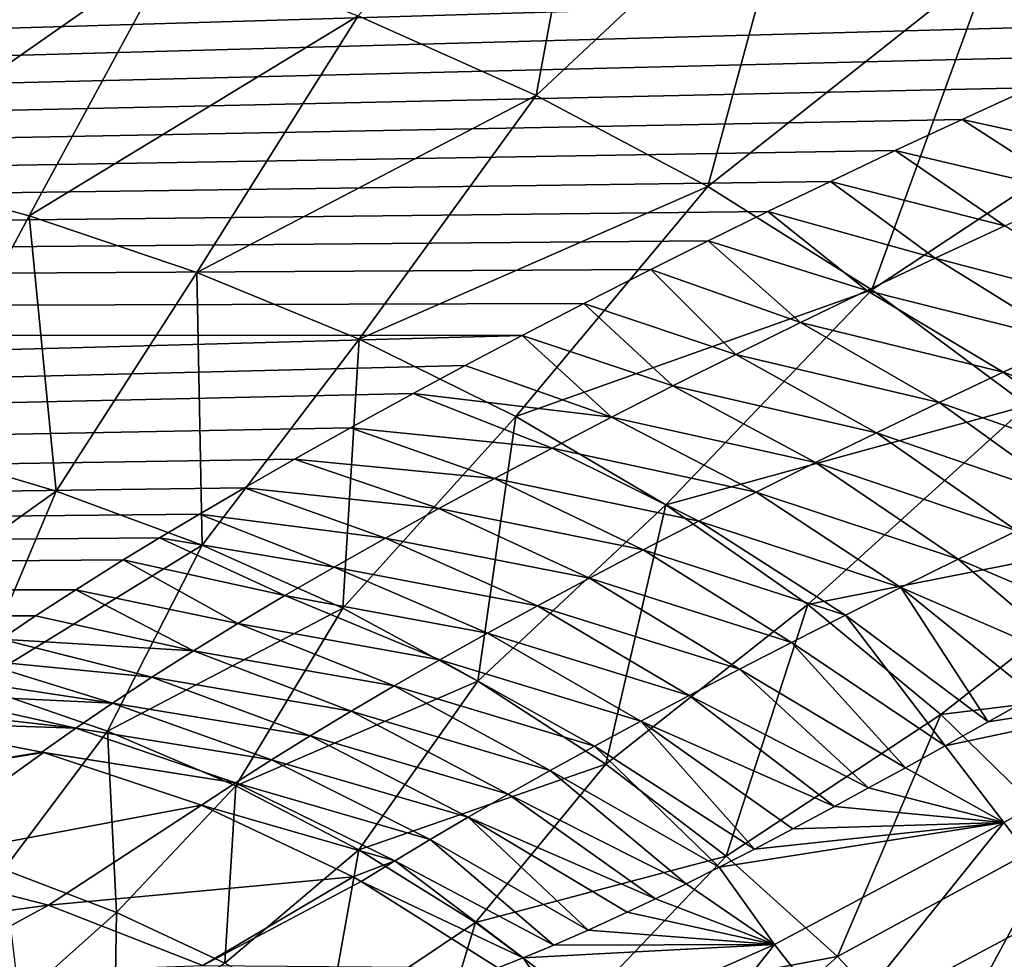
# Model space of a CAD drawing. Header units: millimetres. Extents: x -139 to 106, y -8 to 139.
# Tile 165 of 256: x -89.47 to -86.77, y 56.19 to 58.76. Entities that reach past the tile are written whole.
import ezdxf

# ---------------------------------------------------------------- set-up
doc = ezdxf.new("R2010")
doc.units = ezdxf.units.MM
doc.header["$LTSCALE"] = 53.842063
for name, color, linetype in [('33', 7, 'CONTINUOUS'), ('56', 7, 'CONTINUOUS'), ('61', 7, 'CONTINUOUS'), ('62', 7, 'CONTINUOUS'), ('63', 7, 'CONTINUOUS')]:
    doc.layers.add(name, color=color, linetype=linetype)

msp = doc.modelspace()

# ---------------------------------------------------------------- linework, layer by layer
at = {"layer": '33', "color": 8, "linetype": 'CONTINUOUS'}
for points in [[(-117, 57.9113, 8.3978), (-86.0944, 58.8423, 10.1713), (-117, 58.9256, 10.3111), (-117, 57.9113, 8.3978)], [(-86.3006, 58.7529, 10.0184), (-86.0944, 58.8423, 10.1713), (-117, 57.9113, 8.3978), (-86.3006, 58.7529, 10.0184)], [(-86.5012, 58.6642, 9.8636), (-86.3006, 58.7529, 10.0184), (-117, 57.9113, 8.3978), (-86.5012, 58.6642, 9.8636)], [(-86.6962, 58.5765, 9.7072), (-86.5012, 58.6642, 9.8636), (-117, 57.9113, 8.3978), (-86.6962, 58.5765, 9.7072)], [(-86.8857, 58.4897, 9.5492), (-86.6962, 58.5765, 9.7072), (-117, 57.9113, 8.3978), (-86.8857, 58.4897, 9.5492)], [(-87.0691, 58.4042, 9.3901), (-86.8857, 58.4897, 9.5492), (-117, 57.9113, 8.3978), (-87.0691, 58.4042, 9.3901)], [(-87.2469, 58.3198, 9.2297), (-87.0691, 58.4042, 9.3901), (-117, 57.9113, 8.3978), (-87.2469, 58.3198, 9.2297)], [(-87.4183, 58.2371, 9.0688), (-87.2469, 58.3198, 9.2297), (-117, 57.9113, 8.3978), (-87.4183, 58.2371, 9.0688)], [(-87.5822, 58.1567, 8.9091), (-87.4183, 58.2371, 9.0688), (-117, 57.9113, 8.3978), (-87.5822, 58.1567, 8.9091)], [(-87.7392, 58.0783, 8.7498), (-87.5822, 58.1567, 8.9091), (-117, 57.9113, 8.3978), (-87.7392, 58.0783, 8.7498)], [(-87.9233, 57.9849, 8.5551), (-87.7392, 58.0783, 8.7498), (-117, 57.9113, 8.3978), (-87.9233, 57.9849, 8.5551)], [(-88.0928, 57.897, 8.3669), (-87.9233, 57.9849, 8.5551), (-117, 57.9113, 8.3978), (-88.0928, 57.897, 8.3669)], [(-117, 57.1097, 6.386), (-88.0928, 57.897, 8.3669), (-117, 57.9113, 8.3978), (-117, 57.1097, 6.386)], [(-88.249, 57.8146, 8.1857), (-88.0928, 57.897, 8.3669), (-117, 57.1097, 6.386), (-88.249, 57.8146, 8.1857)], [(-88.3916, 57.738, 8.0127), (-88.249, 57.8146, 8.1857), (-117, 57.1097, 6.386), (-88.3916, 57.738, 8.0127)], [(-88.5637, 57.6438, 7.7937), (-88.3916, 57.738, 8.0127), (-117, 57.1097, 6.386), (-88.5637, 57.6438, 7.7937)], [(-88.7168, 57.5581, 7.5879), (-88.5637, 57.6438, 7.7937), (-117, 57.1097, 6.386), (-88.7168, 57.5581, 7.5879)], [(-88.8542, 57.4796, 7.3935), (-88.7168, 57.5581, 7.5879), (-117, 57.1097, 6.386), (-88.8542, 57.4796, 7.3935)], [(-88.9773, 57.4077, 7.2104), (-88.8542, 57.4796, 7.3935), (-117, 57.1097, 6.386), (-88.9773, 57.4077, 7.2104)], [(-89.0875, 57.342, 7.0379), (-88.9773, 57.4077, 7.2104), (-117, 57.1097, 6.386), (-89.0875, 57.342, 7.0379)], [(-89.1867, 57.2816, 6.8752), (-89.0875, 57.342, 7.0379), (-117, 57.1097, 6.386), (-89.1867, 57.2816, 6.8752)], [(-89.3167, 57.2002, 6.6486), (-89.1867, 57.2816, 6.8752), (-117, 57.1097, 6.386), (-89.3167, 57.2002, 6.6486)], [(-89.4274, 57.1284, 6.4413), (-89.3167, 57.2002, 6.6486), (-117, 57.1097, 6.386), (-89.4274, 57.1284, 6.4413)], [(-89.5221, 57.0649, 6.2516), (-89.4274, 57.1284, 6.4413), (-117, 57.1097, 6.386), (-89.5221, 57.0649, 6.2516)]]:
    msp.add_3dface(points, dxfattribs=at)
at = {"layer": '56', "color": 8, "linetype": 'CONTINUOUS'}
for points in [[(-88.0541, 58.5555, -11.7225), (-88.5425, 58.7736, -11.6386), (-87.8775, 59.5081, -13.0054), (-88.0541, 58.5555, -11.7225)], [(-87.3308, 59.2332, -13.1021), (-88.0541, 58.5555, -11.7225), (-87.8775, 59.5081, -13.0054), (-87.3308, 59.2332, -13.1021)], [(-86.3062, 58.5691, -13.2777), (-86.806, 58.9207, -13.1947), (-85.6122, 59.3573, -14.5358), (-86.3062, 58.5691, -13.2777)], [(-87.5834, 58.3055, -11.8044), (-88.0541, 58.5555, -11.7225), (-87.3308, 59.2332, -13.1021), (-87.5834, 58.3055, -11.8044)], [(-86.806, 58.9207, -13.1947), (-87.5834, 58.3055, -11.8044), (-87.3308, 59.2332, -13.1021), (-86.806, 58.9207, -13.1947)], [(-89.0465, 58.961, -11.5546), (-89.9164, 58.3534, -10.0543), (-89.5641, 59.1192, -11.4654), (-89.0465, 58.961, -11.5546)], [(-89.4447, 58.2253, -10.1329), (-89.9164, 58.3534, -10.0543), (-89.0465, 58.961, -11.5546), (-89.4447, 58.2253, -10.1329)], [(-88.5425, 58.7736, -11.6386), (-89.4447, 58.2253, -10.1329), (-89.0465, 58.961, -11.5546), (-88.5425, 58.7736, -11.6386)], [(-87.1333, 58.0224, -11.8799), (-87.5834, 58.3055, -11.8044), (-86.806, 58.9207, -13.1947), (-87.1333, 58.0224, -11.8799)], [(-86.3062, 58.5691, -13.2777), (-87.1333, 58.0224, -11.8799), (-86.806, 58.9207, -13.1947), (-86.3062, 58.5691, -13.2777)], [(-88.9851, 58.0704, -10.2072), (-89.4447, 58.2253, -10.1329), (-88.5425, 58.7736, -11.6386), (-88.9851, 58.0704, -10.2072)], [(-88.0541, 58.5555, -11.7225), (-88.9851, 58.0704, -10.2072), (-88.5425, 58.7736, -11.6386), (-88.0541, 58.5555, -11.7225)], [(-86.7065, 57.7055, -11.9435), (-87.1333, 58.0224, -11.8799), (-86.3062, 58.5691, -13.2777), (-86.7065, 57.7055, -11.9435)], [(-88.5394, 57.8874, -10.2816), (-88.9851, 58.0704, -10.2072), (-88.0541, 58.5555, -11.7225), (-88.5394, 57.8874, -10.2816)], [(-87.5834, 58.3055, -11.8044), (-88.5394, 57.8874, -10.2816), (-88.0541, 58.5555, -11.7225), (-87.5834, 58.3055, -11.8044)], [(-89.4447, 58.2253, -10.1329), (-89.7823, 57.5928, -8.632), (-89.9164, 58.3534, -10.0543), (-89.4447, 58.2253, -10.1329)], [(-88.1098, 57.6751, -10.3543), (-88.5394, 57.8874, -10.2816), (-87.5834, 58.3055, -11.8044), (-88.1098, 57.6751, -10.3543)], [(-87.1333, 58.0224, -11.8799), (-88.1098, 57.6751, -10.3543), (-87.5834, 58.3055, -11.8044), (-87.1333, 58.0224, -11.8799)], [(-89.3705, 57.4701, -8.6958), (-89.7823, 57.5928, -8.632), (-89.4447, 58.2253, -10.1329), (-89.3705, 57.4701, -8.6958)], [(-88.9851, 58.0704, -10.2072), (-89.3705, 57.4701, -8.6958), (-89.4447, 58.2253, -10.1329), (-88.9851, 58.0704, -10.2072)], [(-88.9705, 57.3225, -8.7597), (-89.3705, 57.4701, -8.6958), (-88.9851, 58.0704, -10.2072), (-88.9705, 57.3225, -8.7597)], [(-88.5394, 57.8874, -10.2816), (-88.9705, 57.3225, -8.7597), (-88.9851, 58.0704, -10.2072), (-88.5394, 57.8874, -10.2816)], [(-87.6988, 57.4326, -10.4216), (-88.1098, 57.6751, -10.3543), (-87.1333, 58.0224, -11.8799), (-87.6988, 57.4326, -10.4216)], [(-86.7065, 57.7055, -11.9435), (-87.6988, 57.4326, -10.4216), (-87.1333, 58.0224, -11.8799), (-86.7065, 57.7055, -11.9435)], [(-88.5845, 57.1492, -8.8225), (-88.9705, 57.3225, -8.7597), (-88.5394, 57.8874, -10.2816), (-88.5845, 57.1492, -8.8225)], [(-88.1098, 57.6751, -10.3543), (-88.5845, 57.1492, -8.8225), (-88.5394, 57.8874, -10.2816), (-88.1098, 57.6751, -10.3543)], [(-87.3091, 57.1593, -10.4784), (-87.6988, 57.4326, -10.4216), (-86.7065, 57.7055, -11.9435), (-87.3091, 57.1593, -10.4784)], [(-86.3068, 57.3576, -11.9822), (-87.3091, 57.1593, -10.4784), (-86.7065, 57.7055, -11.9435), (-86.3068, 57.3576, -11.9822)], [(-88.2145, 56.9492, -8.8811), (-88.5845, 57.1492, -8.8225), (-88.1098, 57.6751, -10.3543), (-88.2145, 56.9492, -8.8811)], [(-87.6988, 57.4326, -10.4216), (-88.2145, 56.9492, -8.8811), (-88.1098, 57.6751, -10.3543), (-87.6988, 57.4326, -10.4216)], [(-89.3705, 57.4701, -8.6958), (-89.9719, 57.0417, -7.0783), (-89.7823, 57.5928, -8.632), (-89.3705, 57.4701, -8.6958)], [(-89.5956, 56.9387, -7.1329), (-89.9719, 57.0417, -7.0783), (-89.3705, 57.4701, -8.6958), (-89.5956, 56.9387, -7.1329)], [(-88.9705, 57.3225, -8.7597), (-89.5956, 56.9387, -7.1329), (-89.3705, 57.4701, -8.6958), (-88.9705, 57.3225, -8.7597)], [(-87.8628, 56.7221, -8.9315), (-88.2145, 56.9492, -8.8811), (-87.6988, 57.4326, -10.4216), (-87.8628, 56.7221, -8.9315)], [(-87.3091, 57.1593, -10.4784), (-87.8628, 56.7221, -8.9315), (-87.6988, 57.4326, -10.4216), (-87.3091, 57.1593, -10.4784)], [(-86.9443, 56.8576, -10.5129), (-87.3091, 57.1593, -10.4784), (-86.3068, 57.3576, -11.9822), (-86.9443, 56.8576, -10.5129)], [(-85.9385, 56.9824, -11.9797), (-86.9443, 56.8576, -10.5129), (-86.3068, 57.3576, -11.9822), (-85.9385, 56.9824, -11.9797)], [(-89.2304, 56.8124, -7.1879), (-89.5956, 56.9387, -7.1329), (-88.9705, 57.3225, -8.7597), (-89.2304, 56.8124, -7.1879)], [(-88.5845, 57.1492, -8.8225), (-89.2304, 56.8124, -7.1879), (-88.9705, 57.3225, -8.7597), (-88.5845, 57.1492, -8.8225)], [(-87.5327, 56.4695, -8.9644), (-87.8628, 56.7221, -8.9315), (-87.3091, 57.1593, -10.4784), (-87.5327, 56.4695, -8.9644)], [(-86.9443, 56.8576, -10.5129), (-87.5327, 56.4695, -8.9644), (-87.3091, 57.1593, -10.4784), (-86.9443, 56.8576, -10.5129)], [(-88.8781, 56.6621, -7.2415), (-89.2304, 56.8124, -7.1879), (-88.5845, 57.1492, -8.8225), (-88.8781, 56.6621, -7.2415)], [(-88.2145, 56.9492, -8.8811), (-88.8781, 56.6621, -7.2415), (-88.5845, 57.1492, -8.8225), (-88.2145, 56.9492, -8.8811)], [(-86.6083, 56.5308, -10.5111), (-86.9443, 56.8576, -10.5129), (-85.9385, 56.9824, -11.9797), (-86.6083, 56.5308, -10.5111)], [(-89.2304, 56.8124, -7.1879), (-89.5142, 56.4329, -5.548), (-89.5956, 56.9387, -7.1329), (-89.2304, 56.8124, -7.1879)], [(-88.5408, 56.4871, -7.291), (-88.8781, 56.6621, -7.2415), (-88.2145, 56.9492, -8.8811), (-88.5408, 56.4871, -7.291)], [(-87.8628, 56.7221, -8.9315), (-88.5408, 56.4871, -7.291), (-88.2145, 56.9492, -8.8811), (-87.8628, 56.7221, -8.9315)], [(-87.2275, 56.194, -8.9681), (-87.5327, 56.4695, -8.9644), (-86.9443, 56.8576, -10.5129), (-87.2275, 56.194, -8.9681)], [(-86.6083, 56.5308, -10.5111), (-87.2275, 56.194, -8.9681), (-86.9443, 56.8576, -10.5129), (-86.6083, 56.5308, -10.5111)], [(-89.2052, 56.3148, -5.59), (-89.5142, 56.4329, -5.548), (-89.2304, 56.8124, -7.1879), (-89.2052, 56.3148, -5.59)], [(-88.8781, 56.6621, -7.2415), (-89.2052, 56.3148, -5.59), (-89.2304, 56.8124, -7.1879), (-88.8781, 56.6621, -7.2415)], [(-88.2207, 56.2871, -7.3322), (-88.5408, 56.4871, -7.291), (-87.8628, 56.7221, -8.9315), (-88.2207, 56.2871, -7.3322)], [(-87.5327, 56.4695, -8.9644), (-88.2207, 56.2871, -7.3322), (-87.8628, 56.7221, -8.9315), (-87.5327, 56.4695, -8.9644)], [(-88.908, 56.1763, -5.6293), (-89.2052, 56.3148, -5.59), (-88.8781, 56.6621, -7.2415), (-88.908, 56.1763, -5.6293)], [(-88.5408, 56.4871, -7.291), (-88.908, 56.1763, -5.6293), (-88.8781, 56.6621, -7.2415), (-88.5408, 56.4871, -7.291)], [(-86.9505, 55.8982, -8.9321), (-87.2275, 56.194, -8.9681), (-86.6083, 56.5308, -10.5111), (-86.9505, 55.8982, -8.9321)], [(-86.3046, 56.1825, -10.4607), (-86.9505, 55.8982, -8.9321), (-86.6083, 56.5308, -10.5111), (-86.3046, 56.1825, -10.4607)], [(-88.6245, 56.0171, -5.6633), (-88.908, 56.1763, -5.6293), (-88.5408, 56.4871, -7.291), (-88.6245, 56.0171, -5.6633)], [(-88.2207, 56.2871, -7.3322), (-88.6245, 56.0171, -5.6633), (-88.5408, 56.4871, -7.291), (-88.2207, 56.2871, -7.3322)], [(-87.9211, 56.0636, -7.3559), (-88.2207, 56.2871, -7.3322), (-87.5327, 56.4695, -8.9644), (-87.9211, 56.0636, -7.3559)], [(-87.2275, 56.194, -8.9681), (-87.9211, 56.0636, -7.3559), (-87.5327, 56.4695, -8.9644), (-87.2275, 56.194, -8.9681)], [(-89.5142, 56.4329, -5.548), (-89.2052, 56.3148, -5.59), (-89.4713, 56.0769, -3.9831), (-89.5142, 56.4329, -5.548)], [(-89.4713, 56.0769, -3.9831), (-89.2052, 56.3148, -5.59), (-89.2108, 55.9645, -3.9817), (-89.4713, 56.0769, -3.9831)], [(-89.2052, 56.3148, -5.59), (-88.908, 56.1763, -5.6293), (-89.2108, 55.9645, -3.9817), (-89.2052, 56.3148, -5.59)], [(-88.3573, 55.8378, -5.6856), (-88.6245, 56.0171, -5.6633), (-88.2207, 56.2871, -7.3322), (-88.3573, 55.8378, -5.6856)], [(-87.9211, 56.0636, -7.3559), (-88.3573, 55.8378, -5.6856), (-88.2207, 56.2871, -7.3322), (-87.9211, 56.0636, -7.3559)], [(-87.6455, 55.8187, -7.3518), (-87.9211, 56.0636, -7.3559), (-87.2275, 56.194, -8.9681), (-87.6455, 55.8187, -7.3518)], [(-86.9505, 55.8982, -8.9321), (-87.6455, 55.8187, -7.3518), (-87.2275, 56.194, -8.9681), (-86.9505, 55.8982, -8.9321)]]:
    msp.add_3dface(points, dxfattribs=at)
at = {"layer": '61', "color": 8, "linetype": 'CONTINUOUS'}
for points in [[(-89.8369, 56.8382, 5.515), (-90.0767, 56.6464, 4.7962), (-89.4104, 56.7545, 5.3275), (-89.8369, 56.8382, 5.515)], [(-89.4104, 56.7545, 5.3275), (-90.0767, 56.6464, 4.7962), (-89.4056, 56.7533, 5.3255), (-89.4104, 56.7545, 5.3275)], [(-89.4056, 56.7533, 5.3255), (-90.0767, 56.6464, 4.7962), (-89.8315, 56.4475, 4.0397), (-89.4056, 56.7533, 5.3255)], [(-89.4056, 56.7533, 5.3255), (-89.8315, 56.4475, 4.0397), (-88.9718, 56.6093, 5.1525), (-89.4056, 56.7533, 5.3255)], [(-88.9718, 56.6093, 5.1525), (-89.8315, 56.4475, 4.0397), (-89.3917, 56.3351, 3.9122), (-88.9718, 56.6093, 5.1525)], [(-88.9718, 56.6093, 5.1525), (-89.3917, 56.3351, 3.9122), (-88.5565, 56.4124, 5.004), (-88.9718, 56.6093, 5.1525)], [(-89.8315, 56.4475, 4.0397), (-90.2033, 56.2266, 2.7183), (-89.3917, 56.3351, 3.9122), (-89.8315, 56.4475, 4.0397)], [(-88.5565, 56.4124, 5.004), (-89.3917, 56.3351, 3.9122), (-88.9685, 56.1695, 3.8027), (-88.5565, 56.4124, 5.004)], [(-88.5565, 56.4124, 5.004), (-88.9685, 56.1695, 3.8027), (-88.5338, 56.3998, 4.9964), (-88.5565, 56.4124, 5.004)], [(-88.5338, 56.3998, 4.9964), (-88.9685, 56.1695, 3.8027), (-88.1597, 56.1629, 4.8796), (-88.5338, 56.3998, 4.9964)], [(-89.3917, 56.3351, 3.9122), (-90.2033, 56.2266, 2.7183), (-89.748, 56.1411, 2.6333), (-89.3917, 56.3351, 3.9122)], [(-89.3917, 56.3351, 3.9122), (-89.748, 56.1411, 2.6333), (-88.9685, 56.1695, 3.8027), (-89.3917, 56.3351, 3.9122)]]:
    msp.add_3dface(points, dxfattribs=at)
at = {"layer": '62', "color": 8, "linetype": 'CONTINUOUS'}
for points in [[(-86.6962, 58.5765, 9.7072), (-86.8857, 58.4897, 9.5492), (-86.3731, 58.3772, 9.3991), (-86.6962, 58.5765, 9.7072)], [(-86.8857, 58.4897, 9.5492), (-87.0691, 58.4042, 9.3901), (-86.5729, 58.2876, 9.2291), (-86.8857, 58.4897, 9.5492)], [(-86.8857, 58.4897, 9.5492), (-86.5729, 58.2876, 9.2291), (-86.3731, 58.3772, 9.3991), (-86.8857, 58.4897, 9.5492)], [(-87.0691, 58.4042, 9.3901), (-87.2469, 58.3198, 9.2297), (-86.7685, 58.1983, 9.0554), (-87.0691, 58.4042, 9.3901)], [(-87.0691, 58.4042, 9.3901), (-86.7685, 58.1983, 9.0554), (-86.5729, 58.2876, 9.2291), (-87.0691, 58.4042, 9.3901)], [(-87.2469, 58.3198, 9.2297), (-87.4183, 58.2371, 9.0688), (-86.9598, 58.1093, 8.878), (-87.2469, 58.3198, 9.2297)], [(-87.2469, 58.3198, 9.2297), (-86.9598, 58.1093, 8.878), (-86.7685, 58.1983, 9.0554), (-87.2469, 58.3198, 9.2297)], [(-87.4183, 58.2371, 9.0688), (-87.5822, 58.1567, 8.9091), (-87.1467, 58.0207, 8.6971), (-87.4183, 58.2371, 9.0688)], [(-87.4183, 58.2371, 9.0688), (-87.1467, 58.0207, 8.6971), (-86.9598, 58.1093, 8.878), (-87.4183, 58.2371, 9.0688)], [(-86.9598, 58.1093, 8.878), (-86.4074, 57.9653, 8.7864), (-86.7685, 58.1983, 9.0554), (-86.9598, 58.1093, 8.878)], [(-87.5822, 58.1567, 8.9091), (-87.7392, 58.0783, 8.7498), (-87.329, 57.9327, 8.5125), (-87.5822, 58.1567, 8.9091)], [(-87.5822, 58.1567, 8.9091), (-87.329, 57.9327, 8.5125), (-87.1467, 58.0207, 8.6971), (-87.5822, 58.1567, 8.9091)], [(-87.1467, 58.0207, 8.6971), (-86.5923, 57.8808, 8.6122), (-86.9598, 58.1093, 8.878), (-87.1467, 58.0207, 8.6971)], [(-86.5923, 57.8808, 8.6122), (-86.4074, 57.9653, 8.7864), (-86.9598, 58.1093, 8.878), (-86.5923, 57.8808, 8.6122)], [(-87.7392, 58.0783, 8.7498), (-87.9233, 57.9849, 8.5551), (-87.5067, 57.8454, 8.3244), (-87.7392, 58.0783, 8.7498)], [(-87.7392, 58.0783, 8.7498), (-87.5067, 57.8454, 8.3244), (-87.329, 57.9327, 8.5125), (-87.7392, 58.0783, 8.7498)], [(-87.329, 57.9327, 8.5125), (-86.7728, 57.7967, 8.4346), (-87.1467, 58.0207, 8.6971), (-87.329, 57.9327, 8.5125)], [(-86.7728, 57.7967, 8.4346), (-86.5923, 57.8808, 8.6122), (-87.1467, 58.0207, 8.6971), (-86.7728, 57.7967, 8.4346)], [(-87.9233, 57.9849, 8.5551), (-88.0928, 57.897, 8.3669), (-87.6796, 57.7588, 8.1327), (-87.9233, 57.9849, 8.5551)], [(-87.9233, 57.9849, 8.5551), (-87.6796, 57.7588, 8.1327), (-87.5067, 57.8454, 8.3244), (-87.9233, 57.9849, 8.5551)], [(-87.5067, 57.8454, 8.3244), (-86.949, 57.7133, 8.2535), (-87.329, 57.9327, 8.5125), (-87.5067, 57.8454, 8.3244)], [(-86.949, 57.7133, 8.2535), (-86.7728, 57.7967, 8.4346), (-87.329, 57.9327, 8.5125), (-86.949, 57.7133, 8.2535)], [(-88.0928, 57.897, 8.3669), (-88.249, 57.8146, 8.1857), (-87.8476, 57.6731, 7.9374), (-88.0928, 57.897, 8.3669)], [(-88.0928, 57.897, 8.3669), (-87.8476, 57.6731, 7.9374), (-87.6796, 57.7588, 8.1327), (-88.0928, 57.897, 8.3669)], [(-86.7728, 57.7967, 8.4346), (-86.2254, 57.6009, 8.3736), (-86.5923, 57.8808, 8.6122), (-86.7728, 57.7967, 8.4346)], [(-87.6796, 57.7588, 8.1327), (-87.1207, 57.6306, 8.0691), (-87.5067, 57.8454, 8.3244), (-87.6796, 57.7588, 8.1327)], [(-87.1207, 57.6306, 8.0691), (-86.949, 57.7133, 8.2535), (-87.5067, 57.8454, 8.3244), (-87.1207, 57.6306, 8.0691)], [(-88.249, 57.8146, 8.1857), (-88.3916, 57.738, 8.0127), (-87.8476, 57.6731, 7.9374), (-88.249, 57.8146, 8.1857)], [(-86.949, 57.7133, 8.2535), (-86.3996, 57.5205, 8.1991), (-86.7728, 57.7967, 8.4346), (-86.949, 57.7133, 8.2535)], [(-86.3996, 57.5205, 8.1991), (-86.2254, 57.6009, 8.3736), (-86.7728, 57.7967, 8.4346), (-86.3996, 57.5205, 8.1991)], [(-87.8476, 57.6731, 7.9374), (-87.2879, 57.5488, 7.8814), (-87.6796, 57.7588, 8.1327), (-87.8476, 57.6731, 7.9374)], [(-87.2879, 57.5488, 7.8814), (-87.1207, 57.6306, 8.0691), (-87.6796, 57.7588, 8.1327), (-87.2879, 57.5488, 7.8814)], [(-88.3916, 57.738, 8.0127), (-88.5637, 57.6438, 7.7937), (-88.0106, 57.5885, 7.7385), (-88.3916, 57.738, 8.0127)], [(-88.3916, 57.738, 8.0127), (-88.0106, 57.5885, 7.7385), (-87.8476, 57.6731, 7.9374), (-88.3916, 57.738, 8.0127)], [(-87.1207, 57.6306, 8.0691), (-86.5697, 57.4407, 8.0213), (-86.949, 57.7133, 8.2535), (-87.1207, 57.6306, 8.0691)], [(-86.5697, 57.4407, 8.0213), (-86.3996, 57.5205, 8.1991), (-86.949, 57.7133, 8.2535), (-86.5697, 57.4407, 8.0213)], [(-88.0106, 57.5885, 7.7385), (-87.4503, 57.4679, 7.6903), (-87.8476, 57.6731, 7.9374), (-88.0106, 57.5885, 7.7385)], [(-87.4503, 57.4679, 7.6903), (-87.2879, 57.5488, 7.8814), (-87.8476, 57.6731, 7.9374), (-87.4503, 57.4679, 7.6903)], [(-88.5637, 57.6438, 7.7937), (-88.7168, 57.5581, 7.5879), (-88.1684, 57.5049, 7.5362), (-88.5637, 57.6438, 7.7937)], [(-88.5637, 57.6438, 7.7937), (-88.1684, 57.5049, 7.5362), (-88.0106, 57.5885, 7.7385), (-88.5637, 57.6438, 7.7937)], [(-87.2879, 57.5488, 7.8814), (-86.7355, 57.3617, 7.8404), (-87.1207, 57.6306, 8.0691), (-87.2879, 57.5488, 7.8814)], [(-86.7355, 57.3617, 7.8404), (-86.5697, 57.4407, 8.0213), (-87.1207, 57.6306, 8.0691), (-86.7355, 57.3617, 7.8404)], [(-88.1684, 57.5049, 7.5362), (-87.6079, 57.388, 7.4959), (-88.0106, 57.5885, 7.7385), (-88.1684, 57.5049, 7.5362)], [(-87.6079, 57.388, 7.4959), (-87.4503, 57.4679, 7.6903), (-88.0106, 57.5885, 7.7385), (-87.6079, 57.388, 7.4959)], [(-88.7168, 57.5581, 7.5879), (-88.8542, 57.4796, 7.3935), (-88.3208, 57.4225, 7.3304), (-88.7168, 57.5581, 7.5879)], [(-88.7168, 57.5581, 7.5879), (-88.3208, 57.4225, 7.3304), (-88.1684, 57.5049, 7.5362), (-88.7168, 57.5581, 7.5879)], [(-87.4503, 57.4679, 7.6903), (-86.8968, 57.2836, 7.6564), (-87.2879, 57.5488, 7.8814), (-87.4503, 57.4679, 7.6903)], [(-86.8968, 57.2836, 7.6564), (-86.7355, 57.3617, 7.8404), (-87.2879, 57.5488, 7.8814), (-86.8968, 57.2836, 7.6564)], [(-88.3208, 57.4225, 7.3304), (-87.7606, 57.3093, 7.2983), (-88.1684, 57.5049, 7.5362), (-88.3208, 57.4225, 7.3304)], [(-87.7606, 57.3093, 7.2983), (-87.6079, 57.388, 7.4959), (-88.1684, 57.5049, 7.5362), (-87.7606, 57.3093, 7.2983)], [(-88.8542, 57.4796, 7.3935), (-88.9773, 57.4077, 7.2104), (-88.4676, 57.3415, 7.1212), (-88.8542, 57.4796, 7.3935)], [(-88.8542, 57.4796, 7.3935), (-88.4676, 57.3415, 7.1212), (-88.3208, 57.4225, 7.3304), (-88.8542, 57.4796, 7.3935)], [(-87.6079, 57.388, 7.4959), (-87.0537, 57.2065, 7.4691), (-87.4503, 57.4679, 7.6903), (-87.6079, 57.388, 7.4959)], [(-87.0537, 57.2065, 7.4691), (-86.8968, 57.2836, 7.6564), (-87.4503, 57.4679, 7.6903), (-87.0537, 57.2065, 7.4691)], [(-88.4676, 57.3415, 7.1212), (-87.9082, 57.2318, 7.0974), (-88.3208, 57.4225, 7.3304), (-88.4676, 57.3415, 7.1212)], [(-87.9082, 57.2318, 7.0974), (-87.7606, 57.3093, 7.2983), (-88.3208, 57.4225, 7.3304), (-87.9082, 57.2318, 7.0974)], [(-88.9773, 57.4077, 7.2104), (-89.0875, 57.342, 7.0379), (-88.6087, 57.2619, 6.9085), (-88.9773, 57.4077, 7.2104)], [(-88.9773, 57.4077, 7.2104), (-88.6087, 57.2619, 6.9085), (-88.4676, 57.3415, 7.1212), (-88.9773, 57.4077, 7.2104)], [(-87.7606, 57.3093, 7.2983), (-87.206, 57.1306, 7.2789), (-87.6079, 57.388, 7.4959), (-87.7606, 57.3093, 7.2983)], [(-87.206, 57.1306, 7.2789), (-87.0537, 57.2065, 7.4691), (-87.6079, 57.388, 7.4959), (-87.206, 57.1306, 7.2789)], [(-89.0875, 57.342, 7.0379), (-89.1867, 57.2816, 6.8752), (-88.7437, 57.1839, 6.6924), (-89.0875, 57.342, 7.0379)], [(-89.0875, 57.342, 7.0379), (-88.7437, 57.1839, 6.6924), (-88.6087, 57.2619, 6.9085), (-89.0875, 57.342, 7.0379)], [(-88.6087, 57.2619, 6.9085), (-88.0505, 57.1557, 6.8934), (-88.4676, 57.3415, 7.1212), (-88.6087, 57.2619, 6.9085)], [(-88.0505, 57.1557, 6.8934), (-87.9082, 57.2318, 7.0974), (-88.4676, 57.3415, 7.1212), (-88.0505, 57.1557, 6.8934)], [(-86.8968, 57.2836, 7.6564), (-86.3965, 57.0712, 7.658), (-86.7355, 57.3617, 7.8404), (-86.8968, 57.2836, 7.6564)], [(-87.9082, 57.2318, 7.0974), (-87.3536, 57.0558, 7.0855), (-87.7606, 57.3093, 7.2983), (-87.9082, 57.2318, 7.0974)], [(-87.3536, 57.0558, 7.0855), (-87.206, 57.1306, 7.2789), (-87.7606, 57.3093, 7.2983), (-87.3536, 57.0558, 7.0855)], [(-89.1867, 57.2816, 6.8752), (-89.3167, 57.2002, 6.6486), (-88.8723, 57.1075, 6.4729), (-89.1867, 57.2816, 6.8752)], [(-89.1867, 57.2816, 6.8752), (-88.8723, 57.1075, 6.4729), (-88.7437, 57.1839, 6.6924), (-89.1867, 57.2816, 6.8752)], [(-88.7437, 57.1839, 6.6924), (-88.1873, 57.0811, 6.6863), (-88.6087, 57.2619, 6.9085), (-88.7437, 57.1839, 6.6924)], [(-88.1873, 57.0811, 6.6863), (-88.0505, 57.1557, 6.8934), (-88.6087, 57.2619, 6.9085), (-88.1873, 57.0811, 6.6863)], [(-87.0537, 57.2065, 7.4691), (-86.5473, 56.987, 7.4702), (-86.8968, 57.2836, 7.6564), (-87.0537, 57.2065, 7.4691)], [(-86.5473, 56.987, 7.4702), (-86.3965, 57.0712, 7.658), (-86.8968, 57.2836, 7.6564), (-86.5473, 56.987, 7.4702)], [(-88.0505, 57.1557, 6.8934), (-87.4964, 56.9824, 6.8892), (-87.9082, 57.2318, 7.0974), (-88.0505, 57.1557, 6.8934)], [(-87.4964, 56.9824, 6.8892), (-87.3536, 57.0558, 7.0855), (-87.9082, 57.2318, 7.0974), (-87.4964, 56.9824, 6.8892)], [(-87.206, 57.1306, 7.2789), (-86.8144, 56.8379, 7.1188), (-87.0537, 57.2065, 7.4691), (-87.206, 57.1306, 7.2789)], [(-86.6862, 56.9094, 7.2904), (-86.5473, 56.987, 7.4702), (-87.0537, 57.2065, 7.4691), (-86.6862, 56.9094, 7.2904)], [(-86.8144, 56.8379, 7.1188), (-86.6862, 56.9094, 7.2904), (-87.0537, 57.2065, 7.4691), (-86.8144, 56.8379, 7.1188)], [(-89.3167, 57.2002, 6.6486), (-89.4274, 57.1284, 6.4413), (-88.9938, 57.0328, 6.2501), (-89.3167, 57.2002, 6.6486)], [(-89.3167, 57.2002, 6.6486), (-88.9938, 57.0328, 6.2501), (-88.8723, 57.1075, 6.4729), (-89.3167, 57.2002, 6.6486)], [(-88.8723, 57.1075, 6.4729), (-88.3185, 57.0081, 6.476), (-88.7437, 57.1839, 6.6924), (-88.8723, 57.1075, 6.4729)], [(-88.3185, 57.0081, 6.476), (-88.1873, 57.0811, 6.6863), (-88.7437, 57.1839, 6.6924), (-88.3185, 57.0081, 6.476)], [(-88.1873, 57.0811, 6.6863), (-87.6342, 56.9104, 6.6899), (-88.0505, 57.1557, 6.8934), (-88.1873, 57.0811, 6.6863)], [(-87.6342, 56.9104, 6.6899), (-87.4964, 56.9824, 6.8892), (-88.0505, 57.1557, 6.8934), (-87.6342, 56.9104, 6.6899)], [(-89.4274, 57.1284, 6.4413), (-89.5221, 57.0649, 6.2516), (-88.9938, 57.0328, 6.2501), (-89.4274, 57.1284, 6.4413)], [(-87.3536, 57.0558, 7.0855), (-86.9323, 56.7723, 6.9554), (-87.206, 57.1306, 7.2789), (-87.3536, 57.0558, 7.0855)], [(-86.9323, 56.7723, 6.9554), (-86.8144, 56.8379, 7.1188), (-87.206, 57.1306, 7.2789), (-86.9323, 56.7723, 6.9554)], [(-88.9938, 57.0328, 6.2501), (-88.4436, 56.9367, 6.2626), (-88.8723, 57.1075, 6.4729), (-88.9938, 57.0328, 6.2501)], [(-88.4436, 56.9367, 6.2626), (-88.3185, 57.0081, 6.476), (-88.8723, 57.1075, 6.4729), (-88.4436, 56.9367, 6.2626)], [(-88.3185, 57.0081, 6.476), (-87.7668, 56.84, 6.4878), (-88.1873, 57.0811, 6.6863), (-88.3185, 57.0081, 6.476)], [(-87.7668, 56.84, 6.4878), (-87.6342, 56.9104, 6.6899), (-88.1873, 57.0811, 6.6863), (-87.7668, 56.84, 6.4878)], [(-89.5221, 57.0649, 6.2516), (-89.6037, 57.0086, 6.0778), (-89.1082, 56.9601, 6.024), (-89.5221, 57.0649, 6.2516)], [(-89.5221, 57.0649, 6.2516), (-89.1082, 56.9601, 6.024), (-88.9938, 57.0328, 6.2501), (-89.5221, 57.0649, 6.2516)], [(-87.4964, 56.9824, 6.8892), (-87.0413, 56.7121, 6.7999), (-87.3536, 57.0558, 7.0855), (-87.4964, 56.9824, 6.8892)], [(-87.0413, 56.7121, 6.7999), (-86.9323, 56.7723, 6.9554), (-87.3536, 57.0558, 7.0855), (-87.0413, 56.7121, 6.7999)], [(-89.1082, 56.9601, 6.024), (-88.5621, 56.8672, 6.0463), (-88.9938, 57.0328, 6.2501), (-89.1082, 56.9601, 6.024)], [(-88.5621, 56.8672, 6.0463), (-88.4436, 56.9367, 6.2626), (-88.9938, 57.0328, 6.2501), (-88.5621, 56.8672, 6.0463)], [(-89.6037, 57.0086, 6.0778), (-89.6744, 56.9586, 5.9185), (-89.216, 56.8894, 5.7947), (-89.6037, 57.0086, 6.0778)], [(-89.6037, 57.0086, 6.0778), (-89.216, 56.8894, 5.7947), (-89.1082, 56.9601, 6.024), (-89.6037, 57.0086, 6.0778)], [(-88.4436, 56.9367, 6.2626), (-87.8941, 56.7712, 6.2828), (-88.3185, 57.0081, 6.476), (-88.4436, 56.9367, 6.2626)], [(-87.8941, 56.7712, 6.2828), (-87.7668, 56.84, 6.4878), (-88.3185, 57.0081, 6.476), (-87.8941, 56.7712, 6.2828)], [(-87.6342, 56.9104, 6.6899), (-87.1421, 56.6567, 6.6517), (-87.4964, 56.9824, 6.8892), (-87.6342, 56.9104, 6.6899)], [(-87.1421, 56.6567, 6.6517), (-87.0413, 56.7121, 6.7999), (-87.4964, 56.9824, 6.8892), (-87.1421, 56.6567, 6.6517)], [(-89.6744, 56.9586, 5.9185), (-89.7358, 56.9139, 5.7724), (-89.216, 56.8894, 5.7947), (-89.6744, 56.9586, 5.9185)], [(-89.216, 56.8894, 5.7947), (-88.6741, 56.7996, 5.8269), (-89.1082, 56.9601, 6.024), (-89.216, 56.8894, 5.7947)], [(-88.6741, 56.7996, 5.8269), (-88.5621, 56.8672, 6.0463), (-89.1082, 56.9601, 6.024), (-88.6741, 56.7996, 5.8269)], [(-88.5621, 56.8672, 6.0463), (-88.0158, 56.7042, 6.0749), (-88.4436, 56.9367, 6.2626), (-88.5621, 56.8672, 6.0463)], [(-88.0158, 56.7042, 6.0749), (-87.8941, 56.7712, 6.2828), (-88.4436, 56.9367, 6.2626), (-88.0158, 56.7042, 6.0749)], [(-89.7358, 56.9139, 5.7724), (-89.7896, 56.874, 5.6383), (-89.3167, 56.8208, 5.5624), (-89.7358, 56.9139, 5.7724)], [(-89.7358, 56.9139, 5.7724), (-89.3167, 56.8208, 5.5624), (-89.216, 56.8894, 5.7947), (-89.7358, 56.9139, 5.7724)], [(-87.7668, 56.84, 6.4878), (-87.2356, 56.6059, 6.5105), (-87.6342, 56.9104, 6.6899), (-87.7668, 56.84, 6.4878)], [(-87.2356, 56.6059, 6.5105), (-87.1421, 56.6567, 6.6517), (-87.6342, 56.9104, 6.6899), (-87.2356, 56.6059, 6.5105)], [(-89.3167, 56.8208, 5.5624), (-88.7799, 56.734, 5.6047), (-89.216, 56.8894, 5.7947), (-89.3167, 56.8208, 5.5624)], [(-88.7799, 56.734, 5.6047), (-88.6741, 56.7996, 5.8269), (-89.216, 56.8894, 5.7947), (-88.7799, 56.734, 5.6047)], [(-89.7896, 56.874, 5.6383), (-89.8369, 56.8382, 5.515), (-89.3167, 56.8208, 5.5624), (-89.7896, 56.874, 5.6383)], [(-88.6741, 56.7996, 5.8269), (-88.1314, 56.6391, 5.8644), (-88.5621, 56.8672, 6.0463), (-88.6741, 56.7996, 5.8269)], [(-88.1314, 56.6391, 5.8644), (-88.0158, 56.7042, 6.0749), (-88.5621, 56.8672, 6.0463), (-88.1314, 56.6391, 5.8644)], [(-89.8369, 56.8382, 5.515), (-89.4104, 56.7545, 5.3275), (-89.3167, 56.8208, 5.5624), (-89.8369, 56.8382, 5.515)], [(-87.8941, 56.7712, 6.2828), (-87.4555, 56.489, 6.1631), (-87.7668, 56.84, 6.4878), (-87.8941, 56.7712, 6.2828)], [(-87.3503, 56.5444, 6.3321), (-87.2356, 56.6059, 6.5105), (-87.7668, 56.84, 6.4878), (-87.3503, 56.5444, 6.3321)], [(-87.4555, 56.489, 6.1631), (-87.3503, 56.5444, 6.3321), (-87.7668, 56.84, 6.4878), (-87.4555, 56.489, 6.1631)], [(-89.4104, 56.7545, 5.3275), (-88.8791, 56.6705, 5.3798), (-89.3167, 56.8208, 5.5624), (-89.4104, 56.7545, 5.3275)], [(-88.8791, 56.6705, 5.3798), (-88.7799, 56.734, 5.6047), (-89.3167, 56.8208, 5.5624), (-88.8791, 56.6705, 5.3798)], [(-88.7799, 56.734, 5.6047), (-88.2409, 56.5761, 5.6512), (-88.6741, 56.7996, 5.8269), (-88.7799, 56.734, 5.6047)], [(-88.2409, 56.5761, 5.6512), (-88.1314, 56.6391, 5.8644), (-88.6741, 56.7996, 5.8269), (-88.2409, 56.5761, 5.6512)], [(-89.4104, 56.7545, 5.3275), (-89.4056, 56.7533, 5.3255), (-88.8791, 56.6705, 5.3798), (-89.4104, 56.7545, 5.3275)], [(-89.4056, 56.7533, 5.3255), (-88.9718, 56.6093, 5.1525), (-88.8791, 56.6705, 5.3798), (-89.4056, 56.7533, 5.3255)], [(-88.0158, 56.7042, 6.0749), (-87.5525, 56.439, 6.0028), (-87.8941, 56.7712, 6.2828), (-88.0158, 56.7042, 6.0749)], [(-87.5525, 56.439, 6.0028), (-87.4555, 56.489, 6.1631), (-87.8941, 56.7712, 6.2828), (-87.5525, 56.439, 6.0028)], [(-88.8791, 56.6705, 5.3798), (-88.3446, 56.5151, 5.4353), (-88.7799, 56.734, 5.6047), (-88.8791, 56.6705, 5.3798)], [(-88.3446, 56.5151, 5.4353), (-88.2409, 56.5761, 5.6512), (-88.7799, 56.734, 5.6047), (-88.3446, 56.5151, 5.4353)], [(-88.1314, 56.6391, 5.8644), (-87.6428, 56.3937, 5.8492), (-88.0158, 56.7042, 6.0749), (-88.1314, 56.6391, 5.8644)], [(-87.6428, 56.3937, 5.8492), (-87.5525, 56.439, 6.0028), (-88.0158, 56.7042, 6.0749), (-87.6428, 56.3937, 5.8492)], [(-88.9718, 56.6093, 5.1525), (-88.4423, 56.4564, 5.2169), (-88.8791, 56.6705, 5.3798), (-88.9718, 56.6093, 5.1525)], [(-88.4423, 56.4564, 5.2169), (-88.3446, 56.5151, 5.4353), (-88.8791, 56.6705, 5.3798), (-88.4423, 56.4564, 5.2169)], [(-88.2409, 56.5761, 5.6512), (-87.7267, 56.3527, 5.7024), (-88.1314, 56.6391, 5.8644), (-88.2409, 56.5761, 5.6512)], [(-87.7267, 56.3527, 5.7024), (-87.6428, 56.3937, 5.8492), (-88.1314, 56.6391, 5.8644), (-87.7267, 56.3527, 5.7024)], [(-88.9718, 56.6093, 5.1525), (-88.5565, 56.4124, 5.004), (-88.4423, 56.4564, 5.2169), (-88.9718, 56.6093, 5.1525)], [(-88.3446, 56.5151, 5.4353), (-87.9115, 56.2669, 5.3652), (-88.2409, 56.5761, 5.6512), (-88.3446, 56.5151, 5.4353)], [(-87.8048, 56.3156, 5.5623), (-87.7267, 56.3527, 5.7024), (-88.2409, 56.5761, 5.6512), (-87.8048, 56.3156, 5.5623)], [(-87.9115, 56.2669, 5.3652), (-87.8048, 56.3156, 5.5623), (-88.2409, 56.5761, 5.6512), (-87.9115, 56.2669, 5.3652)], [(-88.4423, 56.4564, 5.2169), (-88.006, 56.2256, 5.185), (-88.3446, 56.5151, 5.4353), (-88.4423, 56.4564, 5.2169)], [(-88.006, 56.2256, 5.185), (-87.9115, 56.2669, 5.3652), (-88.3446, 56.5151, 5.4353), (-88.006, 56.2256, 5.185)], [(-88.5565, 56.4124, 5.004), (-88.5338, 56.3998, 4.9964), (-88.4423, 56.4564, 5.2169), (-88.5565, 56.4124, 5.004)], [(-88.5338, 56.3998, 4.9964), (-88.0898, 56.1907, 5.0202), (-88.4423, 56.4564, 5.2169), (-88.5338, 56.3998, 4.9964)], [(-88.0898, 56.1907, 5.0202), (-88.006, 56.2256, 5.185), (-88.4423, 56.4564, 5.2169), (-88.0898, 56.1907, 5.0202)], [(-88.5338, 56.3998, 4.9964), (-88.1597, 56.1629, 4.8796), (-88.0898, 56.1907, 5.0202), (-88.5338, 56.3998, 4.9964)]]:
    msp.add_3dface(points, dxfattribs=at)
at = {"layer": '63', "color": 8, "linetype": 'CONTINUOUS'}
for points in [[(-86.8144, 56.8379, 7.1188), (-86.9323, 56.7723, 6.9554), (-86.0627, 56.9568, 7.7583), (-86.8144, 56.8379, 7.1188)], [(-86.0627, 56.9568, 7.7583), (-86.9323, 56.7723, 6.9554), (-86.7715, 56.5619, 6.8416), (-86.0627, 56.9568, 7.7583)], [(-86.6862, 56.9094, 7.2904), (-86.8144, 56.8379, 7.1188), (-86.0627, 56.9568, 7.7583), (-86.6862, 56.9094, 7.2904)], [(-86.0627, 56.9568, 7.7583), (-86.7715, 56.5619, 6.8416), (-86.5973, 56.332, 6.8097), (-86.0627, 56.9568, 7.7583)], [(-86.9323, 56.7723, 6.9554), (-87.0413, 56.7121, 6.7999), (-86.7715, 56.5619, 6.8416), (-86.9323, 56.7723, 6.9554)], [(-87.0413, 56.7121, 6.7999), (-87.1421, 56.6567, 6.6517), (-86.7715, 56.5619, 6.8416), (-87.0413, 56.7121, 6.7999)], [(-87.1421, 56.6567, 6.6517), (-87.2356, 56.6059, 6.5105), (-86.7715, 56.5619, 6.8416), (-87.1421, 56.6567, 6.6517)], [(-87.2356, 56.6059, 6.5105), (-87.3503, 56.5444, 6.3321), (-86.7715, 56.5619, 6.8416), (-87.2356, 56.6059, 6.5105)], [(-87.4555, 56.489, 6.1631), (-87.5525, 56.439, 6.0028), (-86.7715, 56.5619, 6.8416), (-87.4555, 56.489, 6.1631)], [(-86.7715, 56.5619, 6.8416), (-87.5525, 56.439, 6.0028), (-87.4006, 56.2268, 5.8595), (-86.7715, 56.5619, 6.8416)], [(-87.3503, 56.5444, 6.3321), (-87.4555, 56.489, 6.1631), (-86.7715, 56.5619, 6.8416), (-87.3503, 56.5444, 6.3321)], [(-86.7715, 56.5619, 6.8416), (-87.4006, 56.2268, 5.8595), (-87.2231, 55.9993, 5.8292), (-86.7715, 56.5619, 6.8416)], [(-86.7715, 56.5619, 6.8416), (-87.2231, 55.9993, 5.8292), (-86.5973, 56.332, 6.8097), (-86.7715, 56.5619, 6.8416)], [(-87.5525, 56.439, 6.0028), (-87.6428, 56.3937, 5.8492), (-87.4006, 56.2268, 5.8595), (-87.5525, 56.439, 6.0028)], [(-87.6428, 56.3937, 5.8492), (-87.7267, 56.3527, 5.7024), (-87.4006, 56.2268, 5.8595), (-87.6428, 56.3937, 5.8492)], [(-87.7267, 56.3527, 5.7024), (-87.8048, 56.3156, 5.5623), (-87.4006, 56.2268, 5.8595), (-87.7267, 56.3527, 5.7024)], [(-87.8048, 56.3156, 5.5623), (-87.9115, 56.2669, 5.3652), (-87.4006, 56.2268, 5.8595), (-87.8048, 56.3156, 5.5623)], [(-87.2231, 55.9993, 5.8292), (-87.0831, 55.742, 5.8293), (-86.5973, 56.332, 6.8097), (-87.2231, 55.9993, 5.8292)], [(-87.0831, 55.742, 5.8293), (-86.458, 56.0744, 6.8131), (-86.5973, 56.332, 6.8097), (-87.0831, 55.742, 5.8293)], [(-87.9115, 56.2669, 5.3652), (-88.006, 56.2256, 5.185), (-87.4006, 56.2268, 5.8595), (-87.9115, 56.2669, 5.3652)], [(-88.006, 56.2256, 5.185), (-88.0898, 56.1907, 5.0202), (-87.4006, 56.2268, 5.8595), (-88.006, 56.2256, 5.185)], [(-87.4006, 56.2268, 5.8595), (-88.0898, 56.1907, 5.0202), (-87.9503, 55.9838, 4.8245), (-87.4006, 56.2268, 5.8595)], [(-87.4006, 56.2268, 5.8595), (-87.9503, 55.9838, 4.8245), (-87.7677, 55.7611, 4.7902), (-87.4006, 56.2268, 5.8595)], [(-87.4006, 56.2268, 5.8595), (-87.7677, 55.7611, 4.7902), (-87.2231, 55.9993, 5.8292), (-87.4006, 56.2268, 5.8595)], [(-88.0898, 56.1907, 5.0202), (-88.1597, 56.1629, 4.8796), (-87.9503, 55.9838, 4.8245), (-88.0898, 56.1907, 5.0202)]]:
    msp.add_3dface(points, dxfattribs=at)

doc.saveas('drawing.dxf')
